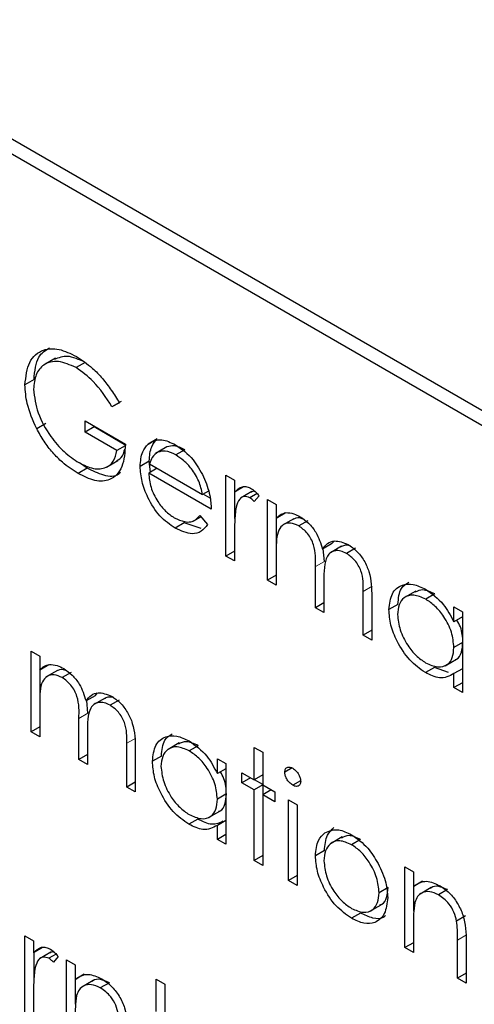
# Paper-space layout 'Blatt2' of a CAD drawing. Header units: millimetres. Extents: x 5 to 418, y 2 to 292.
# Tile 32 of 59: x 107.59 to 108.78, y 202.03 to 204.6. Entities that reach past the tile are written whole.
import ezdxf

# ---------------------------------------------------------------- set-up
doc = ezdxf.new("R2010")
doc.units = ezdxf.units.MM

psp = doc.layouts.new('Blatt2')

# ---------------------------------------------------------------- linework, layer by layer
at = {"color": 7, "linetype": 'Continuous', "lineweight": 25}
for p, q in [((117.675, 198.4506), (105.772, 205.3221)), ((117.6413, 198.4312), (105.8561, 205.2346)), ((107.6842, 203.7122), (107.6547, 203.6952)), ((107.7619, 203.7016), (107.7383, 203.688)), ((107.6285, 203.6569), (107.6049, 203.6433)), ((107.8556, 203.5996), (107.832, 203.586)), ((107.8512, 203.5959), (107.832, 203.586)), ((107.6591, 203.5422), (107.6355, 203.5286)), ((107.7616, 203.549), (107.8672, 203.4881)), ((107.7616, 203.5195), (107.7616, 203.549)), ((107.7852, 203.5331), (107.7616, 203.5195)), ((107.7852, 203.5331), (107.7852, 203.5354)), ((107.8683, 203.4851), (107.7852, 203.5331)), ((107.8448, 203.4715), (107.7616, 203.5195)), ((107.9501, 203.5021), (107.9265, 203.4885)), ((107.8665, 203.484), (107.8448, 203.4715)), ((107.9753, 203.4811), (107.9459, 203.4641)), ((107.9755, 203.481), (107.952, 203.4674)), ((108.0225, 203.4736), (107.9989, 203.46)), ((107.7672, 203.4253), (107.7436, 203.4117)), ((107.7672, 203.4253), (107.7476, 203.4393)), ((107.8181, 203.4283), (107.8476, 203.4453)), ((107.9291, 203.4439), (107.9055, 203.4303)), ((107.9503, 203.4253), (107.9279, 203.4124)), ((107.9328, 203.4152), (107.9291, 203.4439)), ((107.9303, 203.4369), (108.0686, 203.357)), ((108.091, 203.3182), (107.9279, 203.4124)), ((108.1294, 203.4069), (108.1518, 203.394)), ((108.1294, 203.1964), (108.1294, 203.4069)), ((108.1518, 203.394), (108.1518, 203.363)), ((108.1754, 203.3766), (108.1518, 203.363)), ((108.0836, 203.3657), (108.0686, 203.357)), ((108.0881, 203.3471), (108.0698, 203.3577)), ((108.153, 203.294), (108.153, 203.3637)), ((108.197, 203.3645), (108.1675, 203.3475)), ((108.2107, 203.3593), (108.192, 203.3486)), ((108.2158, 203.3535), (108.2035, 203.3382)), ((108.2381, 203.3441), (108.2605, 203.3312)), ((108.2381, 203.1336), (108.2381, 203.3441)), ((108.2605, 203.3312), (108.2605, 203.2946)), ((108.0439, 203.2873), (108.0641, 203.299)), ((108.0615, 203.302), (108.0814, 203.2785)), ((108.2841, 203.3082), (108.2605, 203.2946)), ((108.2617, 203.2183), (108.2617, 203.2953)), ((108.3067, 203.2936), (108.2772, 203.2766)), ((108.0208, 203.2826), (107.9972, 203.269)), ((108.0649, 203.2683), (108.0208, 203.2826)), ((108.3431, 203.2886), (108.3195, 203.275)), ((108.1518, 203.2542), (108.1518, 203.1835)), ((108.405, 203.2279), (108.3814, 203.2143)), ((108.3864, 203.1822), (108.3835, 203.2154)), ((108.4314, 203.2219), (108.4019, 203.2049)), ((108.405, 203.2279), (108.4116, 203.2351)), ((108.4679, 203.2165), (108.4444, 203.2029)), ((108.1518, 203.2093), (108.1294, 203.1964)), ((108.1518, 203.1835), (108.1294, 203.1964)), ((108.2605, 203.2093), (108.2605, 203.1207)), ((108.3629, 203.0616), (108.3629, 203.1686)), ((108.2605, 203.1465), (108.2381, 203.1336)), ((108.2605, 203.1207), (108.2381, 203.1336)), ((108.3853, 203.1306), (108.3853, 203.0487)), ((108.4876, 202.9896), (108.4876, 203.1037)), ((108.51, 203.0907), (108.51, 202.9767)), ((108.6249, 203.1049), (108.5954, 203.0879)), ((108.6744, 203.0973), (108.6508, 203.0837)), ((108.3853, 203.0745), (108.3629, 203.0616)), ((108.3853, 203.0487), (108.3629, 203.0616)), ((108.5783, 203.0703), (108.5548, 203.0567)), ((108.7243, 203.0245), (108.7243, 203.0635)), ((108.7243, 203.0635), (108.7466, 203.0506)), ((108.7466, 203.0375), (108.7243, 203.0245)), ((108.7466, 203.0506), (108.7466, 202.8401)), ((108.51, 203.0025), (108.4876, 202.9896)), ((108.51, 202.9767), (108.4876, 202.9896)), ((108.7466, 202.9707), (108.7243, 202.9578)), ((107.6209, 202.9482), (107.6433, 202.9352)), ((107.6209, 202.7376), (107.6209, 202.9482)), ((107.6433, 202.9352), (107.6433, 202.8986)), ((107.6669, 202.9123), (107.6433, 202.8986)), ((108.7014, 202.9098), (108.7308, 202.9269)), ((107.6445, 202.8223), (107.6445, 202.8993)), ((107.6894, 202.8977), (107.66, 202.8807)), ((107.7258, 202.8926), (107.7023, 202.879)), ((108.6734, 202.9059), (108.6498, 202.8923)), ((108.71, 202.8924), (108.6734, 202.9059)), ((108.7466, 202.9023), (108.7243, 202.8894)), ((108.7243, 202.853), (108.7243, 202.8894)), ((108.7466, 202.8659), (108.7243, 202.853)), ((107.7877, 202.8319), (107.7642, 202.8183)), ((107.7877, 202.8319), (107.7944, 202.8391)), ((108.7466, 202.8401), (108.7243, 202.853)), ((107.6433, 202.8133), (107.6433, 202.7247)), ((107.7692, 202.7863), (107.7662, 202.8195)), ((107.8141, 202.8259), (107.7847, 202.8089)), ((107.8507, 202.8205), (107.8271, 202.8069)), ((107.7456, 202.6656), (107.7456, 202.7727)), ((107.6433, 202.7506), (107.6209, 202.7376)), ((107.6433, 202.7247), (107.6209, 202.7376)), ((107.768, 202.7346), (107.768, 202.6527)), ((107.8704, 202.5936), (107.8704, 202.7078)), ((108.0076, 202.7089), (107.9782, 202.6919)), ((108.0571, 202.7014), (108.0336, 202.6878)), ((107.768, 202.6786), (107.7456, 202.6656)), ((107.8927, 202.6947), (107.8927, 202.5807)), ((108.203, 202.6971), (108.2254, 202.6842)), ((108.203, 202.6121), (108.203, 202.6971)), ((108.2254, 202.6842), (108.2254, 202.5992)), ((107.768, 202.6527), (107.7456, 202.6656)), ((107.9611, 202.6743), (107.9375, 202.6607)), ((108.107, 202.6286), (108.107, 202.6675)), ((108.107, 202.6675), (108.1294, 202.6546)), ((108.1294, 202.6546), (108.1294, 202.4441)), ((108.1294, 202.6415), (108.107, 202.6286)), ((108.171, 202.6306), (108.203, 202.6121)), ((108.171, 202.6048), (108.171, 202.6306)), ((108.2254, 202.6251), (108.203, 202.6121)), ((108.302, 202.6433), (108.2829, 202.6323)), ((107.8927, 202.6066), (107.8704, 202.5936)), ((108.1934, 202.6177), (108.171, 202.6048)), ((108.203, 202.5863), (108.171, 202.6048)), ((108.2254, 202.5992), (108.203, 202.5863)), ((108.2254, 202.6006), (108.2041, 202.6128)), ((108.2254, 202.5992), (108.2573, 202.5808)), ((108.2265, 202.574), (108.2265, 202.5985)), ((108.3242, 202.6102), (108.3036, 202.5984)), ((107.8927, 202.5807), (107.8704, 202.5936)), ((108.1294, 202.5747), (108.107, 202.5618)), ((108.203, 202.4016), (108.203, 202.5863)), ((108.2477, 202.5863), (108.2254, 202.5734)), ((108.2254, 202.5734), (108.2254, 202.3887)), ((108.2573, 202.5549), (108.2254, 202.5734)), ((108.2573, 202.5808), (108.2573, 202.5549)), ((108.2925, 202.5604), (108.3149, 202.5475)), ((108.2925, 202.3499), (108.2925, 202.5604)), ((108.3149, 202.5475), (108.3149, 202.337)), ((108.0841, 202.5139), (108.1136, 202.5309)), ((108.0561, 202.5099), (108.0326, 202.4963)), ((108.1294, 202.5064), (108.107, 202.4934)), ((108.107, 202.457), (108.107, 202.4934)), ((108.1294, 202.4699), (108.107, 202.457)), ((108.1294, 202.4441), (108.107, 202.457)), ((108.4331, 202.4634), (108.4037, 202.4464)), ((108.4808, 202.4568), (108.4572, 202.4432)), ((108.3864, 202.4276), (108.3629, 202.414)), ((108.2254, 202.4146), (108.203, 202.4016)), ((108.2254, 202.3887), (108.203, 202.4016)), ((108.5963, 202.3851), (108.6187, 202.3721)), ((108.5963, 202.1746), (108.5963, 202.3851)), ((108.6187, 202.3721), (108.6187, 202.3342)), ((108.3149, 202.3629), (108.2925, 202.3499)), ((108.3149, 202.337), (108.2925, 202.3499)), ((108.6423, 202.3478), (108.6187, 202.3342)), ((108.5527, 202.3314), (108.5292, 202.3178)), ((108.6199, 202.27), (108.6199, 202.3348)), ((108.6654, 202.3313), (108.6359, 202.3143)), ((108.7077, 202.3258), (108.6842, 202.3122)), ((108.4809, 202.2647), (108.4573, 202.2511)), ((108.5053, 202.2693), (108.5348, 202.2863)), ((108.7548, 202.2572), (108.7312, 202.2436)), ((108.6187, 202.2377), (108.6187, 202.1616)), ((107.6049, 202.2051), (107.6273, 202.1922)), ((107.6049, 201.9946), (107.6049, 202.2051)), ((107.6273, 202.1922), (107.6273, 202.1612)), ((108.6187, 202.1875), (108.5963, 202.1746)), ((108.7338, 202.0952), (108.7338, 202.1942)), ((108.7562, 202.1897), (108.7562, 202.0822)), ((107.6509, 202.1748), (107.6273, 202.1612)), ((107.6285, 202.0922), (107.6285, 202.1619)), ((107.6725, 202.1627), (107.643, 202.1457)), ((108.6187, 202.1616), (108.5963, 202.1746)), ((107.6862, 202.1576), (107.6675, 202.1468)), ((107.6913, 202.1517), (107.679, 202.1364)), ((107.7137, 202.1423), (107.736, 202.1294)), ((107.7137, 201.9318), (107.7137, 202.1423)), ((107.736, 202.1294), (107.736, 202.0914)), ((107.7596, 202.105), (107.736, 202.0914)), ((107.7372, 202.0273), (107.7372, 202.0921)), ((107.7827, 202.0886), (107.7532, 202.0716)), ((107.9471, 202.0925), (107.9695, 202.0796)), ((107.9471, 202.0076), (107.9471, 202.0925)), ((108.7562, 202.1081), (108.7338, 202.0952)), ((108.7562, 202.0822), (108.7338, 202.0952)), ((107.8251, 202.0831), (107.8015, 202.0695)), ((107.9695, 202.0796), (107.9695, 201.9946)), ((107.6273, 202.0524), (107.6273, 201.9817))]:
    psp.add_line(p, q, dxfattribs=at)
at = {"color": 7, "linetype": 'Continuous', "lineweight": 18}
for p, q in [((108.3864, 203.1822), (108.3629, 203.1686)), ((108.5112, 203.1173), (108.4876, 203.1037)), ((107.7692, 202.7863), (107.7456, 202.7727)), ((107.8939, 202.7214), (107.8704, 202.7078)), ((108.7574, 202.2078), (108.7338, 202.1942))]:
    psp.add_line(p, q, dxfattribs=at)
psp.add_open_spline([(98.5139, 212.6739), (100.3135, 211.5229), (103.9138, 209.2204), (109.5773, 205.8098), (115.4628, 202.4246), (121.0865, 199.3397), (124.7648, 197.4277), (126.3533, 196.602)], degree=3, knots=[0, 0, 0, 0, 0.204721, 0.409562, 0.623395, 0.837364, 1, 1, 1, 1], dxfattribs=at)
at = {"color": 7, "linetype": 'Continuous', "lineweight": 25}
for points, knots in [([(98.6587, 212.3749), (99.3479, 211.9262), (101.2717, 210.6738), (104.5864, 208.6083), (108.5991, 206.1764), (112.772, 203.7385), (117.0181, 201.3413), (121.1714, 199.079), (124.3413, 197.404), (126.0777, 196.5192), (126.5015, 196.3032)], [0, 0, 0, 0, 0.079167, 0.220979, 0.371612, 0.522329, 0.673084, 0.823745, 0.956982, 1, 1, 1, 1]), ([(107.6049, 203.6433), (107.6074, 203.6645), (107.6123, 203.7068), (107.6482, 203.7367), (107.6929, 203.7395), (107.7237, 203.7246), (107.7391, 203.7171)], [0, 0, 0, 0, 0.27959, 0.559072, 0.779411, 1, 1, 1, 1]), ([(107.6285, 203.6569), (107.6305, 203.6788), (107.634, 203.7174), (107.658, 203.7329), (107.6685, 203.7396)], [0, 0, 0, 0, 0.56748, 1, 1, 1, 1]), ([(107.7383, 203.688), (107.7226, 203.6949), (107.691, 203.7087), (107.6542, 203.6992), (107.6315, 203.6721), (107.6287, 203.6451), (107.6273, 203.6315)], [0, 0, 0, 0, 0.2798474, 0.5595549, 0.7798473, 1, 1, 1, 1]), ([(107.7619, 203.7016), (107.7459, 203.709), (107.7157, 203.7228), (107.6927, 203.7135), (107.6818, 203.7092)], [0, 0, 0, 0, 0.530787, 1, 1, 1, 1]), ([(107.7391, 203.7171), (107.7534, 203.7077), (107.7769, 203.6921), (107.8074, 203.66), (107.8308, 203.6293), (107.8444, 203.607), (107.8512, 203.5959)], [0, 0, 0, 0, 0.339527, 0.559586, 0.779731, 1, 1, 1, 1]), ([(107.832, 203.586), (107.8166, 203.6095), (107.789, 203.6516), (107.7538, 203.6769), (107.7383, 203.688)], [0, 0, 0, 0, 0.55984, 1, 1, 1, 1]), ([(107.6355, 203.5286), (107.6257, 203.5507), (107.6081, 203.5904), (107.6059, 203.6271), (107.6049, 203.6433)], [0, 0, 0, 0, 0.559317, 1, 1, 1, 1]), ([(107.6273, 203.6315), (107.6299, 203.611), (107.635, 203.5699), (107.6681, 203.5106), (107.7065, 203.4662), (107.7325, 203.4488), (107.7455, 203.4401)], [0, 0, 0, 0, 0.279061, 0.558584, 0.779236, 1, 1, 1, 1]), ([(107.7436, 203.4117), (107.7297, 203.4207), (107.7069, 203.4354), (107.677, 203.4656), (107.6539, 203.4953), (107.6416, 203.5175), (107.6355, 203.5286)], [0, 0, 0, 0, 0.339789, 0.559872, 0.779908, 1, 1, 1, 1]), ([(107.9265, 203.4885), (107.9377, 203.4947), (107.9578, 203.5059), (107.9855, 203.4925), (107.9978, 203.4866)], [0, 0, 0, 0, 0.558577, 1, 1, 1, 1]), ([(107.9291, 203.4439), (107.9302, 203.4576), (107.9322, 203.482), (107.9446, 203.4959), (107.9501, 203.5021)], [0, 0, 0, 0, 0.559427, 1, 1, 1, 1]), ([(107.8672, 203.4881), (107.8656, 203.4672), (107.8626, 203.4256), (107.831, 203.3925), (107.7879, 203.3896), (107.7584, 203.4044), (107.7436, 203.4117)], [0, 0, 0, 0, 0.280351, 0.559367, 0.779371, 1, 1, 1, 1]), ([(107.844, 203.4446), (107.8497, 203.4481), (107.8601, 203.4543), (107.8635, 203.4688), (107.8651, 203.4754)], [0, 0, 0, 0, 0.551016, 1, 1, 1, 1]), ([(107.9055, 203.4303), (107.9067, 203.4439), (107.9086, 203.4684), (107.9211, 203.4823), (107.9265, 203.4885)], [0, 0, 0, 0, 0.559427, 1, 1, 1, 1]), ([(108.0225, 203.4736), (108.0128, 203.4783), (107.9955, 203.4865), (107.9817, 203.4827), (107.9755, 203.481)], [0, 0, 0, 0, 0.559458, 1, 1, 1, 1]), ([(107.9978, 203.4866), (108.014, 203.475), (108.043, 203.4544), (108.0626, 203.4186), (108.0712, 203.4027)], [0, 0, 0, 0, 0.558919, 1, 1, 1, 1]), ([(107.7455, 203.4401), (107.7584, 203.4338), (107.7841, 203.4213), (107.8157, 203.4245), (107.8376, 203.4414), (107.8424, 203.4615), (107.8448, 203.4715)], [0, 0, 0, 0, 0.280254, 0.559912, 0.779941, 1, 1, 1, 1]), ([(107.952, 203.4674), (107.9465, 203.4635), (107.9368, 203.4563), (107.9323, 203.4428), (107.9303, 203.4369)], [0, 0, 0, 0, 0.5587953, 1, 1, 1, 1]), ([(107.9989, 203.46), (107.9893, 203.4647), (107.972, 203.4729), (107.9581, 203.4691), (107.952, 203.4674)], [0, 0, 0, 0, 0.559458, 1, 1, 1, 1]), ([(108.0686, 203.357), (108.0659, 203.3686), (108.0604, 203.3916), (108.0413, 203.4227), (108.0201, 203.4459), (108.006, 203.4553), (107.9989, 203.46)], [0, 0, 0, 0, 0.280138, 0.559194, 0.779598, 1, 1, 1, 1]), ([(107.8541, 203.4148), (107.8525, 203.413), (107.8429, 203.4016), (107.8105, 203.4046), (107.7816, 203.4184), (107.7672, 203.4253)], [0, 0, 0, 0, 0.0892387, 0.5439728, 1, 1, 1, 1]), ([(107.9972, 203.269), (107.9834, 203.2784), (107.9557, 203.2973), (107.9259, 203.3452), (107.9085, 203.3912), (107.9065, 203.4173), (107.9055, 203.4303)], [0, 0, 0, 0, 0.279885, 0.558859, 0.779462, 1, 1, 1, 1]), ([(107.9279, 203.4124), (107.9291, 203.4003), (107.9314, 203.3762), (107.949, 203.3402), (107.9711, 203.3121), (107.9867, 203.3017), (107.9944, 203.2964)], [0, 0, 0, 0, 0.279963, 0.559359, 0.779526, 1, 1, 1, 1]), ([(108.0712, 203.4027), (108.0777, 203.3863), (108.0893, 203.357), (108.0905, 203.3301), (108.091, 203.3182)], [0, 0, 0, 0, 0.5588968, 1, 1, 1, 1]), ([(108.1518, 203.363), (108.1581, 203.3692), (108.1668, 203.378), (108.1839, 203.3778), (108.1922, 203.3739), (108.1963, 203.372)], [0, 0, 0, 0, 0.558788, 0.779481, 1, 1, 1, 1]), ([(108.1963, 203.372), (108.2001, 203.3692), (108.2071, 203.3643), (108.2131, 203.3568), (108.2158, 203.3535)], [0, 0, 0, 0, 0.559243, 1, 1, 1, 1]), ([(108.192, 203.3486), (108.1867, 203.3503), (108.1762, 203.3537), (108.1626, 203.3446), (108.1584, 203.3319), (108.1558, 203.3241)], [0, 0, 0, 0, 0.278336, 0.558768, 1, 1, 1, 1]), ([(108.2035, 203.3382), (108.2014, 203.3405), (108.1978, 203.3446), (108.1938, 203.3473), (108.192, 203.3486)], [0, 0, 0, 0, 0.5603957, 1, 1, 1, 1]), ([(108.2061, 203.3641), (108.2041, 203.3647), (108.1994, 203.3662), (108.1963, 203.3634), (108.1946, 203.3618)], [0, 0, 0, 0, 0.4111618, 1, 1, 1, 1]), ([(108.1558, 203.3241), (108.1543, 203.3116), (108.1517, 203.2891), (108.1518, 203.2649), (108.1518, 203.2542)], [0, 0, 0, 0, 0.559636, 1, 1, 1, 1]), ([(107.9944, 203.2964), (108.0036, 203.2922), (108.0188, 203.2851), (108.0381, 203.2846), (108.0514, 203.2909), (108.0582, 203.2983), (108.0615, 203.302)], [0, 0, 0, 0, 0.339465, 0.559626, 0.779498, 1, 1, 1, 1]), ([(108.2605, 203.2946), (108.2646, 203.2986), (108.2718, 203.3057), (108.2815, 203.3084), (108.2858, 203.3096)], [0, 0, 0, 0, 0.560148, 1, 1, 1, 1]), ([(108.2858, 203.3096), (108.2925, 203.3091), (108.3046, 203.3083), (108.3176, 203.3016), (108.3234, 203.2986)], [0, 0, 0, 0, 0.559743, 1, 1, 1, 1]), ([(108.3311, 203.2926), (108.3279, 203.2939), (108.3174, 203.2981), (108.3093, 203.2944), (108.3037, 203.2919)], [0, 0, 0, 0, 0.309221, 1, 1, 1, 1]), ([(108.3234, 203.2986), (108.3307, 203.2935), (108.3452, 203.2834), (108.3691, 203.2542), (108.3767, 203.2294), (108.3814, 203.2143)], [0, 0, 0, 0, 0.280809, 0.561507, 1, 1, 1, 1]), ([(108.0814, 203.2785), (108.0763, 203.2719), (108.0662, 203.2587), (108.0375, 203.2508), (108.0125, 203.2621), (107.9972, 203.269)], [0, 0, 0, 0, 0.280919, 0.5614069, 1, 1, 1, 1]), ([(108.3195, 203.275), (108.3121, 203.2782), (108.2974, 203.2845), (108.2789, 203.2799), (108.2609, 203.2588), (108.2607, 203.2297), (108.2605, 203.2093)], [0, 0, 0, 0, 0.186544, 0.37335, 0.56013, 1, 1, 1, 1]), ([(108.3629, 203.1686), (108.3636, 203.1872), (108.3644, 203.2103), (108.3519, 203.2413), (108.3395, 203.2604), (108.3275, 203.2692), (108.3195, 203.275)], [0, 0, 0, 0, 0.5005373, 0.6258968, 0.7513678, 1, 1, 1, 1]), ([(108.3814, 203.2143), (108.3855, 203.2196), (108.3938, 203.2302), (108.4157, 203.2392), (108.436, 203.2313), (108.4483, 203.2265)], [0, 0, 0, 0, 0.281263, 0.562094, 1, 1, 1, 1]), ([(108.4533, 203.2226), (108.4531, 203.2227), (108.4477, 203.225), (108.4388, 203.2245), (108.4318, 203.2213), (108.4286, 203.2198)], [0, 0, 0, 0, 0.023662, 0.556677, 1, 1, 1, 1]), ([(108.4483, 203.2265), (108.4558, 203.2213), (108.471, 203.211), (108.4906, 203.185), (108.5094, 203.142), (108.5097, 203.1119), (108.51, 203.0907)], [0, 0, 0, 0, 0.186885, 0.373579, 0.560268, 1, 1, 1, 1]), ([(108.4444, 203.2029), (108.4392, 203.2054), (108.4288, 203.2105), (108.4146, 203.2108), (108.4025, 203.2063), (108.3849, 203.1863), (108.3851, 203.1553), (108.3853, 203.1306)], [0, 0, 0, 0, 0.125317, 0.250662, 0.376086, 0.501515, 1, 1, 1, 1]), ([(108.4876, 203.1037), (108.4881, 203.1214), (108.4888, 203.1434), (108.4753, 203.1722), (108.4632, 203.1896), (108.4519, 203.1976), (108.4444, 203.2029)], [0, 0, 0, 0, 0.499445, 0.624933, 0.750561, 1, 1, 1, 1]), ([(108.5548, 203.0567), (108.5565, 203.0718), (108.56, 203.1021), (108.5864, 203.1219), (108.6176, 203.1255), (108.6395, 203.115), (108.6505, 203.1098)], [0, 0, 0, 0, 0.279413, 0.559191, 0.779548, 1, 1, 1, 1]), ([(108.5783, 203.0703), (108.5797, 203.0859), (108.5822, 203.1132), (108.5994, 203.1237), (108.6067, 203.1282)], [0, 0, 0, 0, 0.573159, 1, 1, 1, 1]), ([(108.6508, 203.0837), (108.6401, 203.0885), (108.6187, 203.0979), (108.5945, 203.09), (108.5799, 203.0709), (108.5781, 203.0526), (108.5771, 203.0434)], [0, 0, 0, 0, 0.279767, 0.559291, 0.779719, 1, 1, 1, 1]), ([(108.6744, 203.0973), (108.6635, 203.1024), (108.6437, 203.1117), (108.6291, 203.1049), (108.6226, 203.1018)], [0, 0, 0, 0, 0.551084, 1, 1, 1, 1]), ([(108.6505, 203.1098), (108.667, 203.0981), (108.6964, 203.0773), (108.7157, 203.0407), (108.7243, 203.0245)], [0, 0, 0, 0, 0.559062, 1, 1, 1, 1]), ([(108.7243, 202.9578), (108.7231, 202.9709), (108.7207, 202.9973), (108.7005, 203.0364), (108.6762, 203.0667), (108.6593, 203.0781), (108.6508, 203.0837)], [0, 0, 0, 0, 0.27966, 0.55921, 0.779487, 1, 1, 1, 1]), ([(108.6498, 202.8923), (108.6358, 202.9022), (108.6078, 202.9222), (108.5768, 202.9699), (108.5576, 203.0169), (108.5557, 203.0434), (108.5548, 203.0567)], [0, 0, 0, 0, 0.279573, 0.559333, 0.779589, 1, 1, 1, 1]), ([(108.5771, 203.0434), (108.5787, 203.0303), (108.5817, 203.0039), (108.6013, 202.9652), (108.6254, 202.935), (108.6422, 202.9234), (108.6506, 202.9177)], [0, 0, 0, 0, 0.279429, 0.559146, 0.77957, 1, 1, 1, 1]), ([(108.7478, 202.9714), (108.7472, 202.9846), (108.7462, 203.0038), (108.7356, 203.0233), (108.7324, 203.0292)], [0, 0, 0, 0, 0.692809, 1, 1, 1, 1]), ([(108.7273, 202.9264), (108.7286, 202.9266), (108.7369, 202.9283), (108.7453, 202.9442), (108.747, 202.9623), (108.7478, 202.9714)], [0, 0, 0, 0, 0.086461, 0.543043, 1, 1, 1, 1]), ([(108.6506, 202.9177), (108.6613, 202.913), (108.6826, 202.9036), (108.7076, 202.9104), (108.7221, 202.9298), (108.7235, 202.9485), (108.7243, 202.9578)], [0, 0, 0, 0, 0.2798222, 0.5593866, 0.7796028, 1, 1, 1, 1]), ([(107.6433, 202.8986), (107.6473, 202.9026), (107.6546, 202.9098), (107.6643, 202.9125), (107.6686, 202.9136)], [0, 0, 0, 0, 0.560148, 1, 1, 1, 1]), ([(107.6686, 202.9136), (107.6753, 202.9132), (107.6873, 202.9124), (107.7004, 202.9056), (107.7062, 202.9026)], [0, 0, 0, 0, 0.559743, 1, 1, 1, 1]), ([(107.7023, 202.879), (107.6949, 202.8822), (107.6802, 202.8885), (107.6617, 202.8839), (107.6437, 202.8628), (107.6435, 202.8337), (107.6433, 202.8133)], [0, 0, 0, 0, 0.186544, 0.37335, 0.56013, 1, 1, 1, 1]), ([(107.7139, 202.8966), (107.7106, 202.8979), (107.7001, 202.9022), (107.6921, 202.8985), (107.6865, 202.8959)], [0, 0, 0, 0, 0.309221, 1, 1, 1, 1]), ([(107.7062, 202.9026), (107.7134, 202.8976), (107.728, 202.8874), (107.7518, 202.8583), (107.7595, 202.8334), (107.7642, 202.8183)], [0, 0, 0, 0, 0.280809, 0.561507, 1, 1, 1, 1]), ([(108.7243, 202.8894), (108.7124, 202.8833), (108.6913, 202.8723), (108.6625, 202.8861), (108.6498, 202.8923)], [0, 0, 0, 0, 0.558763, 1, 1, 1, 1]), ([(107.7456, 202.7727), (107.7463, 202.7912), (107.7472, 202.8144), (107.7347, 202.8453), (107.7222, 202.8645), (107.7102, 202.8732), (107.7023, 202.879)], [0, 0, 0, 0, 0.500537, 0.625897, 0.751368, 1, 1, 1, 1]), ([(107.7642, 202.8183), (107.7683, 202.8236), (107.7766, 202.8342), (107.7985, 202.8432), (107.8187, 202.8353), (107.831, 202.8305)], [0, 0, 0, 0, 0.281263, 0.562094, 1, 1, 1, 1]), ([(107.831, 202.8305), (107.8386, 202.8254), (107.8537, 202.8151), (107.8734, 202.7891), (107.8922, 202.7461), (107.8925, 202.7159), (107.8927, 202.6947)], [0, 0, 0, 0, 0.186885, 0.373579, 0.560268, 1, 1, 1, 1]), ([(107.8271, 202.8069), (107.822, 202.8095), (107.8116, 202.8145), (107.7973, 202.8149), (107.7853, 202.8104), (107.7677, 202.7904), (107.7679, 202.7594), (107.768, 202.7346)], [0, 0, 0, 0, 0.125317, 0.250662, 0.376086, 0.501515, 1, 1, 1, 1]), ([(107.8361, 202.8266), (107.8358, 202.8267), (107.8305, 202.829), (107.8216, 202.8285), (107.8146, 202.8253), (107.8114, 202.8238)], [0, 0, 0, 0, 0.023662, 0.556677, 1, 1, 1, 1]), ([(107.8704, 202.7078), (107.8709, 202.7254), (107.8715, 202.7475), (107.8581, 202.7763), (107.8459, 202.7937), (107.8346, 202.8016), (107.8271, 202.8069)], [0, 0, 0, 0, 0.499445, 0.624933, 0.750561, 1, 1, 1, 1]), ([(107.9375, 202.6607), (107.9393, 202.6758), (107.9427, 202.7061), (107.9691, 202.726), (108.0003, 202.7296), (108.0223, 202.7191), (108.0333, 202.7138)], [0, 0, 0, 0, 0.2794126, 0.5591913, 0.7795483, 1, 1, 1, 1]), ([(107.9611, 202.6743), (107.9625, 202.6899), (107.9649, 202.7172), (107.9822, 202.7277), (107.9895, 202.7322)], [0, 0, 0, 0, 0.573159, 1, 1, 1, 1]), ([(108.0571, 202.7014), (108.0463, 202.7065), (108.0265, 202.7157), (108.0119, 202.7089), (108.0053, 202.7058)], [0, 0, 0, 0, 0.551084, 1, 1, 1, 1]), ([(108.0333, 202.7138), (108.0497, 202.7021), (108.0791, 202.6813), (108.0985, 202.6447), (108.107, 202.6286)], [0, 0, 0, 0, 0.559062, 1, 1, 1, 1]), ([(108.0336, 202.6878), (108.0229, 202.6925), (108.0015, 202.702), (107.9772, 202.694), (107.9626, 202.675), (107.9608, 202.6566), (107.9599, 202.6475)], [0, 0, 0, 0, 0.2797672, 0.5592905, 0.7797189, 1, 1, 1, 1]), ([(108.107, 202.5618), (108.1058, 202.575), (108.1034, 202.6013), (108.0833, 202.6404), (108.059, 202.6708), (108.042, 202.6821), (108.0336, 202.6878)], [0, 0, 0, 0, 0.27966, 0.55921, 0.779487, 1, 1, 1, 1]), ([(108.0326, 202.4963), (108.0186, 202.5063), (107.9905, 202.5263), (107.9595, 202.5739), (107.9404, 202.6209), (107.9385, 202.6474), (107.9375, 202.6607)], [0, 0, 0, 0, 0.279573, 0.559333, 0.779589, 1, 1, 1, 1]), ([(107.9599, 202.6475), (107.9614, 202.6343), (107.9644, 202.608), (107.9841, 202.5692), (108.0082, 202.5391), (108.025, 202.5275), (108.0334, 202.5217)], [0, 0, 0, 0, 0.2794286, 0.5591463, 0.7795701, 1, 1, 1, 1]), ([(108.1306, 202.5754), (108.1299, 202.5887), (108.129, 202.6078), (108.1184, 202.6273), (108.1152, 202.6333)], [0, 0, 0, 0, 0.692809, 1, 1, 1, 1]), ([(108.2829, 202.6323), (108.2833, 202.6355), (108.2841, 202.6418), (108.29, 202.6456), (108.2967, 202.6461), (108.3013, 202.6438), (108.3036, 202.6427)], [0, 0, 0, 0, 0.279289, 0.558897, 0.779452, 1, 1, 1, 1]), ([(108.3036, 202.5984), (108.3007, 202.6004), (108.2948, 202.6045), (108.2881, 202.6142), (108.2837, 202.6239), (108.2832, 202.6295), (108.2829, 202.6323)], [0, 0, 0, 0, 0.279784, 0.559698, 0.779921, 1, 1, 1, 1]), ([(108.3036, 202.6427), (108.3066, 202.6406), (108.3125, 202.6365), (108.3193, 202.6267), (108.3238, 202.6168), (108.3242, 202.6112), (108.3245, 202.6083)], [0, 0, 0, 0, 0.279869, 0.559866, 0.779911, 1, 1, 1, 1]), ([(108.3245, 202.6083), (108.3241, 202.6052), (108.3232, 202.5989), (108.3172, 202.5953), (108.3106, 202.5949), (108.3059, 202.5972), (108.3036, 202.5984)], [0, 0, 0, 0, 0.27916, 0.558862, 0.779356, 1, 1, 1, 1]), ([(108.1101, 202.5304), (108.1114, 202.5307), (108.1197, 202.5324), (108.128, 202.5483), (108.1297, 202.5664), (108.1306, 202.5754)], [0, 0, 0, 0, 0.086461, 0.543043, 1, 1, 1, 1]), ([(108.0334, 202.5217), (108.0441, 202.517), (108.0654, 202.5077), (108.0903, 202.5144), (108.1048, 202.5339), (108.1063, 202.5525), (108.107, 202.5618)], [0, 0, 0, 0, 0.279822, 0.559387, 0.779603, 1, 1, 1, 1]), ([(108.107, 202.4934), (108.0952, 202.4873), (108.0741, 202.4763), (108.0453, 202.4902), (108.0326, 202.4963)], [0, 0, 0, 0, 0.558763, 1, 1, 1, 1]), ([(108.1217, 202.5045), (108.1126, 202.5001), (108.0941, 202.491), (108.0689, 202.5036), (108.0561, 202.5099)], [0, 0, 0, 0, 0.492046, 1, 1, 1, 1]), ([(108.3629, 202.414), (108.3642, 202.4287), (108.3666, 202.4551), (108.3813, 202.4684), (108.3879, 202.4742)], [0, 0, 0, 0, 0.559285, 1, 1, 1, 1]), ([(108.3864, 202.4276), (108.3878, 202.4424), (108.3901, 202.4687), (108.4049, 202.482), (108.4114, 202.4879)], [0, 0, 0, 0, 0.559285, 1, 1, 1, 1]), ([(108.3879, 202.4742), (108.3991, 202.479), (108.4193, 202.4876), (108.4457, 202.4747), (108.4573, 202.469)], [0, 0, 0, 0, 0.55888, 1, 1, 1, 1]), ([(108.4572, 202.4432), (108.4466, 202.4479), (108.4252, 202.4572), (108.4019, 202.4476), (108.3874, 202.4287), (108.386, 202.4102), (108.3853, 202.4009)], [0, 0, 0, 0, 0.279484, 0.559256, 0.779547, 1, 1, 1, 1]), ([(108.4808, 202.4568), (108.4699, 202.4618), (108.4507, 202.4708), (108.4369, 202.4634), (108.4309, 202.4602)], [0, 0, 0, 0, 0.5643768, 1, 1, 1, 1]), ([(108.4573, 202.469), (108.4721, 202.4587), (108.4986, 202.4402), (108.518, 202.4084), (108.5266, 202.3943)], [0, 0, 0, 0, 0.559182, 1, 1, 1, 1]), ([(108.5292, 202.3178), (108.5279, 202.3308), (108.5255, 202.3569), (108.5058, 202.3954), (108.4823, 202.4261), (108.4656, 202.4375), (108.4572, 202.4432)], [0, 0, 0, 0, 0.279586, 0.559398, 0.779653, 1, 1, 1, 1]), ([(108.4573, 202.2511), (108.4433, 202.2608), (108.4154, 202.2802), (108.3847, 202.3278), (108.3659, 202.3744), (108.3639, 202.4008), (108.3629, 202.414)], [0, 0, 0, 0, 0.279776, 0.559179, 0.779592, 1, 1, 1, 1]), ([(108.3853, 202.4009), (108.3866, 202.388), (108.3893, 202.3621), (108.4083, 202.3235), (108.4323, 202.294), (108.4489, 202.2827), (108.4572, 202.277)], [0, 0, 0, 0, 0.279618, 0.559167, 0.779512, 1, 1, 1, 1]), ([(108.5266, 202.3943), (108.5346, 202.3771), (108.549, 202.3464), (108.5508, 202.3177), (108.5516, 202.3051)], [0, 0, 0, 0, 0.559216, 1, 1, 1, 1]), ([(108.6187, 202.3342), (108.6294, 202.3413), (108.6484, 202.354), (108.6759, 202.3413), (108.6881, 202.3358)], [0, 0, 0, 0, 0.559141, 1, 1, 1, 1]), ([(108.4572, 202.277), (108.4678, 202.2723), (108.4889, 202.2629), (108.5128, 202.2711), (108.5267, 202.2905), (108.5284, 202.3087), (108.5292, 202.3178)], [0, 0, 0, 0, 0.279745, 0.559113, 0.779606, 1, 1, 1, 1]), ([(108.5311, 202.2863), (108.5329, 202.2867), (108.5415, 202.2887), (108.55, 202.3048), (108.5518, 202.3225), (108.5527, 202.3314)], [0, 0, 0, 0, 0.119123, 0.559661, 1, 1, 1, 1]), ([(108.6842, 202.3122), (108.6763, 202.3158), (108.6605, 202.323), (108.6419, 202.3189), (108.6284, 202.3089), (108.6243, 202.2978), (108.6222, 202.2922)], [0, 0, 0, 0, 0.279553, 0.559373, 0.779703, 1, 1, 1, 1]), ([(108.7077, 202.3258), (108.6999, 202.3293), (108.6843, 202.3362), (108.669, 202.3345), (108.6634, 202.3297), (108.6627, 202.3291)], [0, 0, 0, 0, 0.46626, 0.932968, 1, 1, 1, 1]), ([(108.6881, 202.3358), (108.6963, 202.3302), (108.7126, 202.3192), (108.734, 202.2916), (108.7558, 202.2454), (108.7561, 202.2127), (108.7562, 202.1897)], [0, 0, 0, 0, 0.187021, 0.37389, 0.56061, 1, 1, 1, 1]), ([(108.5516, 202.3051), (108.5498, 202.2901), (108.5464, 202.26), (108.5213, 202.2386), (108.4901, 202.2351), (108.4682, 202.2458), (108.4573, 202.2511)], [0, 0, 0, 0, 0.279521, 0.559381, 0.779507, 1, 1, 1, 1]), ([(108.6222, 202.2922), (108.6209, 202.2825), (108.6187, 202.265), (108.6187, 202.2461), (108.6187, 202.2377)], [0, 0, 0, 0, 0.559658, 1, 1, 1, 1]), ([(108.7312, 202.2436), (108.7294, 202.2513), (108.7258, 202.2668), (108.7096, 202.2946), (108.6938, 202.3055), (108.6842, 202.3122)], [0, 0, 0, 0, 0.281192, 0.561331, 1, 1, 1, 1]), ([(108.5456, 202.2582), (108.5442, 202.2567), (108.5365, 202.2487), (108.5131, 202.2495), (108.4916, 202.2597), (108.4809, 202.2647)], [0, 0, 0, 0, 0.100871, 0.55006, 1, 1, 1, 1]), ([(108.7338, 202.1942), (108.7339, 202.2031), (108.734, 202.2191), (108.7321, 202.2361), (108.7312, 202.2436)], [0, 0, 0, 0, 0.560255, 1, 1, 1, 1]), ([(107.6273, 202.1612), (107.6336, 202.1675), (107.6423, 202.1762), (107.6594, 202.176), (107.6677, 202.1721), (107.6718, 202.1702)], [0, 0, 0, 0, 0.558788, 0.779481, 1, 1, 1, 1]), ([(107.6816, 202.1623), (107.6797, 202.1629), (107.6749, 202.1644), (107.6719, 202.1617), (107.6701, 202.1601)], [0, 0, 0, 0, 0.4111618, 1, 1, 1, 1]), ([(107.6718, 202.1702), (107.6757, 202.1674), (107.6826, 202.1625), (107.6886, 202.155), (107.6913, 202.1517)], [0, 0, 0, 0, 0.559243, 1, 1, 1, 1]), ([(107.6675, 202.1468), (107.6623, 202.1485), (107.6517, 202.152), (107.6381, 202.1429), (107.6339, 202.1301), (107.6313, 202.1224)], [0, 0, 0, 0, 0.278336, 0.558768, 1, 1, 1, 1]), ([(107.679, 202.1364), (107.6769, 202.1387), (107.6733, 202.1428), (107.6693, 202.1456), (107.6675, 202.1468)], [0, 0, 0, 0, 0.560396, 1, 1, 1, 1]), ([(107.6313, 202.1224), (107.6298, 202.1098), (107.6272, 202.0873), (107.6273, 202.0631), (107.6273, 202.0524)], [0, 0, 0, 0, 0.559636, 1, 1, 1, 1]), ([(107.736, 202.0914), (107.7467, 202.0985), (107.7657, 202.1112), (107.7933, 202.0986), (107.8054, 202.0931)], [0, 0, 0, 0, 0.559141, 1, 1, 1, 1]), ([(107.8251, 202.0831), (107.8173, 202.0865), (107.8016, 202.0935), (107.7864, 202.0918), (107.7807, 202.087), (107.78, 202.0864)], [0, 0, 0, 0, 0.46626, 0.932968, 1, 1, 1, 1]), ([(107.8054, 202.0931), (107.8136, 202.0875), (107.8299, 202.0764), (107.8514, 202.0489), (107.8731, 202.0027), (107.8734, 201.97), (107.8736, 201.947)], [0, 0, 0, 0, 0.187021, 0.37389, 0.56061, 1, 1, 1, 1]), ([(107.8015, 202.0695), (107.7936, 202.0731), (107.7778, 202.0803), (107.7592, 202.0762), (107.7458, 202.0662), (107.7416, 202.0551), (107.7395, 202.0495)], [0, 0, 0, 0, 0.2795525, 0.559373, 0.7797026, 1, 1, 1, 1]), ([(107.8485, 202.0009), (107.8467, 202.0086), (107.8432, 202.0241), (107.827, 202.0518), (107.8112, 202.0628), (107.8015, 202.0695)], [0, 0, 0, 0, 0.281192, 0.561331, 1, 1, 1, 1]), ([(107.7395, 202.0495), (107.7382, 202.0397), (107.736, 202.0223), (107.736, 202.0034), (107.736, 201.995)], [0, 0, 0, 0, 0.559658, 1, 1, 1, 1])]:
    psp.add_open_spline(points, degree=3, knots=knots, dxfattribs=at)

doc.saveas('drawing.dxf')
